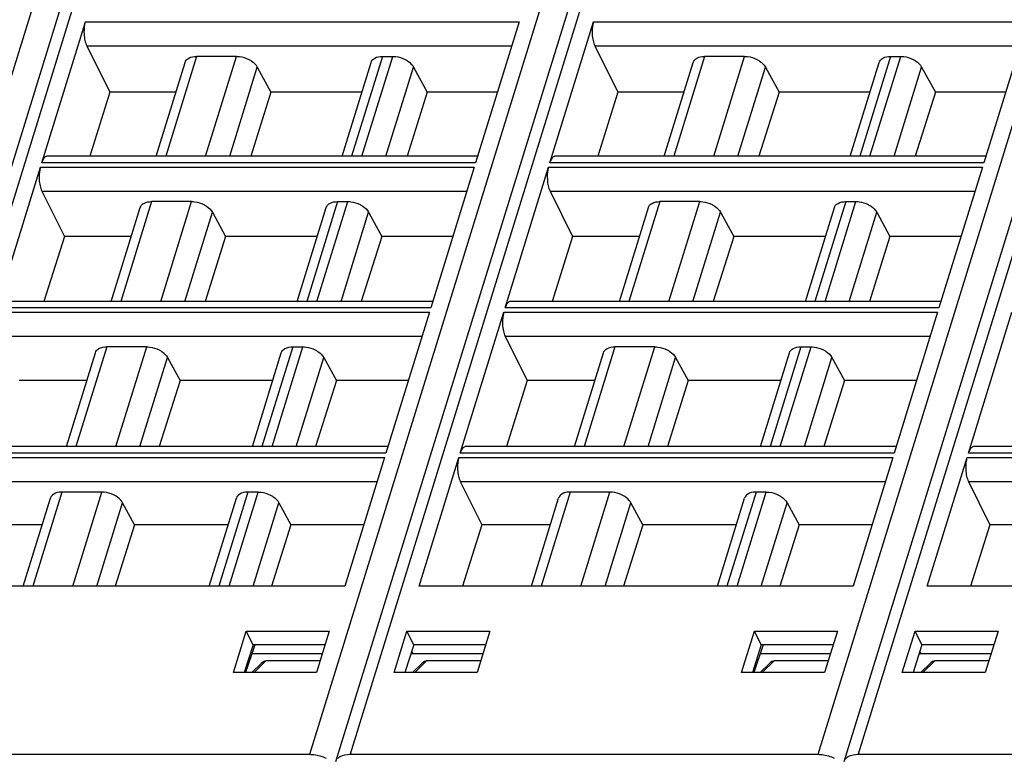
# Model space of a CAD drawing. Header units: millimetres. Extents: x 0 to 841, y 0 to 594.
# Tile 40 of 237: x 248 to 293, y 100 to 133. Entities that reach past the tile are written whole.
import ezdxf

# ---------------------------------------------------------------- set-up
doc = ezdxf.new("R2010")
doc.units = ezdxf.units.MM
doc.header["$LTSCALE"] = 46.255
doc.layers.get('0').update_dxf_attribs({"linetype": 'CONTINUOUS'})

msp = doc.modelspace()

# ---------------------------------------------------------------- linework, layer by layer
at = {"color": 7, "linetype": 'CONTINUOUS'}
for p, q in [((238.83875, 99.42039), (257.33781, 159.28337)), ((285.44444, 99.42039), (303.96251, 159.3449)), ((262.14159, 99.42039), (279.01096, 154.00968)), ((248.65343, 126.86946), (250.65047, 133.33188)), ((270.54568, 133.33188), (268.54864, 126.86946)), ((271.95628, 126.86946), (273.95332, 133.33188)), ((293.84853, 133.33188), (291.85149, 126.86946)), ((250.715, 132.23022), (251.77324, 130.10553)), ((274.01785, 132.23022), (275.07608, 130.10553)), ((253.89505, 127.17217), (255.22405, 131.47281)), ((257.57836, 131.74827), (255.74876, 131.74827)), ((262.42407, 127.17217), (263.75307, 131.47281)), ((264.27781, 131.74827), (264.74422, 131.74827)), ((277.19789, 127.17217), (278.52689, 131.47281)), ((280.88121, 131.74827), (279.05161, 131.74827)), ((285.72691, 127.17217), (287.05591, 131.47281)), ((287.58066, 131.74827), (288.04707, 131.74827)), ((258.53257, 131.26022), (259.16445, 130.10553)), ((265.69842, 131.26022), (266.3303, 130.10553)), ((281.83541, 131.26022), (282.46729, 130.10553)), ((289.00127, 131.26022), (289.63315, 130.10553)), ((251.77324, 130.10553), (250.84934, 127.17217)), ((254.80152, 130.10553), (251.77324, 130.10553)), ((259.16445, 130.10553), (258.23949, 127.17217)), ((263.33055, 130.10553), (259.16445, 130.10553)), ((266.3303, 130.10553), (265.40535, 127.17217)), ((269.54867, 130.10553), (266.3303, 130.10553)), ((275.07608, 130.10553), (274.15219, 127.17217)), ((278.10437, 130.10553), (275.07608, 130.10553)), ((282.46729, 130.10553), (281.54234, 127.17217)), ((286.63339, 130.10553), (282.46729, 130.10553)), ((289.63315, 130.10553), (288.70819, 127.17217)), ((292.85151, 130.10553), (289.63315, 130.10553)), ((268.64219, 127.17217), (248.9072, 127.17217)), ((291.94503, 127.17217), (272.21005, 127.17217)), ((246.59587, 120.21118), (248.59291, 126.6736)), ((268.48812, 126.6736), (266.49108, 120.21118)), ((269.89871, 120.21118), (271.89575, 126.6736)), ((291.79096, 126.6736), (289.79392, 120.21118)), ((248.65744, 125.57194), (249.69146, 123.49588)), ((271.96028, 125.57194), (272.9943, 123.49588)), ((255.5208, 125.08999), (253.6912, 125.08999)), ((262.22025, 125.08999), (262.68666, 125.08999)), ((278.82364, 125.08999), (276.99404, 125.08999)), ((285.52309, 125.08999), (285.9895, 125.08999)), ((251.83748, 120.51389), (253.16648, 124.81453)), ((260.36651, 120.51389), (261.69551, 124.81453)), ((275.14033, 120.51389), (276.46932, 124.81453)), ((283.66935, 120.51389), (284.99835, 124.81453)), ((256.47501, 124.60194), (257.08027, 123.49588)), ((263.64086, 124.60194), (264.24613, 123.49588)), ((279.77785, 124.60194), (280.38312, 123.49588)), ((286.9437, 124.60194), (287.54897, 123.49588)), ((249.69146, 123.49588), (248.75224, 120.51389)), ((252.75899, 123.49588), (249.69146, 123.49588)), ((257.08027, 123.49588), (256.13998, 120.51389)), ((261.28801, 123.49588), (257.08027, 123.49588)), ((264.24613, 123.49588), (263.30584, 120.51389)), ((267.50613, 123.49588), (264.24613, 123.49588)), ((272.9943, 123.49588), (272.05509, 120.51389)), ((276.06183, 123.49588), (272.9943, 123.49588)), ((280.38312, 123.49588), (279.44283, 120.51389)), ((284.59085, 123.49588), (280.38312, 123.49588)), ((287.54897, 123.49588), (286.60868, 120.51389)), ((290.80897, 123.49588), (287.54897, 123.49588)), ((266.58463, 120.51389), (246.84964, 120.51389)), ((289.88747, 120.51389), (270.15248, 120.51389)), ((266.43056, 120.01532), (264.43352, 113.5529)), ((267.84115, 113.5529), (269.83819, 120.01532)), ((289.7334, 120.01532), (287.73636, 113.5529)), ((291.14399, 113.5529), (293.14103, 120.01532)), ((269.90272, 118.91366), (270.91251, 116.88623)), ((253.46324, 118.43171), (251.63364, 118.43171)), ((260.16268, 118.43171), (260.6291, 118.43171)), ((276.76608, 118.43171), (274.93648, 118.43171)), ((283.46553, 118.43171), (283.93194, 118.43171)), ((249.77992, 113.85561), (251.10892, 118.15625)), ((254.41744, 117.94366), (254.9961, 116.88623)), ((258.30894, 113.85561), (259.63794, 118.15625)), ((261.5833, 117.94366), (262.16195, 116.88623)), ((273.08276, 113.85561), (274.41176, 118.15625)), ((277.72028, 117.94366), (278.29894, 116.88623)), ((281.61179, 113.85561), (282.94079, 118.15625)), ((284.88614, 117.94366), (285.4648, 116.88623)), ((250.71645, 116.88623), (247.60967, 116.88623)), ((254.9961, 116.88623), (254.04048, 113.85561)), ((259.24548, 116.88623), (254.9961, 116.88623)), ((262.16195, 116.88623), (261.20633, 113.85561)), ((265.46359, 116.88623), (262.16195, 116.88623)), ((270.91251, 116.88623), (269.95799, 113.85561)), ((274.01929, 116.88623), (270.91251, 116.88623)), ((278.29894, 116.88623), (277.34332, 113.85561)), ((282.54832, 116.88623), (278.29894, 116.88623)), ((285.4648, 116.88623), (284.50917, 113.85561)), ((288.76644, 116.88623), (285.4648, 116.88623)), ((264.52706, 113.85561), (244.79208, 113.85561)), ((287.82991, 113.85561), (268.09492, 113.85561)), ((311.13275, 113.85561), (291.39776, 113.85561)), ((264.37299, 113.35704), (262.55141, 107.4624)), ((265.95904, 107.4624), (267.78063, 113.35704)), ((287.67584, 113.35704), (285.85425, 107.4624)), ((289.26188, 107.4624), (291.08347, 113.35704)), ((267.84515, 112.25538), (268.83073, 110.27658)), ((291.148, 112.25538), (292.13357, 110.27658)), ((251.40568, 111.77343), (249.5761, 111.77343)), ((258.57153, 111.77343), (258.10512, 111.77343)), ((274.70852, 111.77343), (272.87894, 111.77343)), ((281.87437, 111.77343), (281.40796, 111.77343)), ((247.80427, 107.4624), (249.05135, 111.49798)), ((252.91192, 110.27658), (252.35988, 111.28538)), ((256.33329, 107.4624), (257.58038, 111.49798)), ((259.52573, 111.28538), (260.07778, 110.27658)), ((271.10711, 107.4624), (272.3542, 111.49798)), ((276.21477, 110.27658), (275.66272, 111.28538)), ((279.63613, 107.4624), (280.88322, 111.49798)), ((282.82858, 111.28538), (283.38062, 110.27658)), ((248.67391, 110.27658), (245.52789, 110.27658)), ((252.91192, 110.27658), (252.02455, 107.4624)), ((257.20294, 110.27658), (252.91192, 110.27658)), ((260.07778, 110.27658), (259.1904, 107.4624)), ((263.42106, 110.27658), (260.07778, 110.27658)), ((268.83073, 110.27658), (267.94437, 107.4624)), ((271.97676, 110.27658), (268.83073, 110.27658)), ((276.21477, 110.27658), (275.32739, 107.4624)), ((280.50578, 110.27658), (276.21477, 110.27658)), ((283.38062, 110.27658), (282.49325, 107.4624)), ((286.7239, 110.27658), (283.38062, 110.27658)), ((292.13357, 110.27658), (291.24721, 107.4624)), ((295.2796, 110.27658), (292.13357, 110.27658)), ((262.55141, 107.4624), (242.6562, 107.4624)), ((285.85425, 107.4624), (265.95904, 107.4624)), ((309.1571, 107.4624), (289.26188, 107.4624)), ((257.44077, 103.49349), (258.02965, 105.40022)), ((258.34298, 104.77215), (258.02968, 105.40022)), ((258.02968, 105.40022), (261.83774, 105.40022)), ((261.83779, 105.40022), (261.24823, 103.49349)), ((264.80925, 103.49349), (265.39814, 105.40022)), ((265.71147, 104.77215), (265.39817, 105.40022)), ((265.39817, 105.40022), (269.20622, 105.40022)), ((269.20628, 105.40022), (268.61671, 103.49349)), ((280.74361, 103.49349), (281.33249, 105.40022)), ((281.64582, 104.77215), (281.33252, 105.40022)), ((281.33252, 105.40022), (285.14058, 105.40022)), ((285.14064, 105.40022), (284.55107, 103.49349)), ((288.1121, 103.49349), (288.70098, 105.40022)), ((289.01431, 104.77215), (288.70101, 105.40022)), ((288.70101, 105.40022), (292.50907, 105.40022)), ((292.50912, 105.40022), (291.91956, 103.49349)), ((258.34295, 104.77215), (257.94068, 103.49349)), ((258.42943, 104.77215), (258.00074, 103.49349)), ((261.64359, 104.77215), (258.34298, 104.77215)), ((265.71144, 104.77215), (265.30917, 103.49349)), ((269.01208, 104.77215), (265.71147, 104.77215)), ((281.64579, 104.77215), (281.24353, 103.49349)), ((281.73228, 104.77215), (281.30358, 103.49349)), ((284.94643, 104.77215), (281.64582, 104.77215)), ((289.01428, 104.77215), (288.61202, 103.49349)), ((292.31492, 104.77215), (289.01431, 104.77215)), ((258.29324, 104.36594), (261.51815, 104.36646)), ((265.58283, 104.36336), (268.88585, 104.36389)), ((265.6158, 104.46816), (265.66722, 104.36338)), ((281.59609, 104.36594), (284.82099, 104.36646)), ((288.88568, 104.36336), (292.18869, 104.36389)), ((288.91865, 104.46816), (288.97006, 104.36338)), ((258.71852, 103.91468), (258.28759, 103.49349)), ((261.41317, 104.02693), (258.93418, 104.02693)), ((265.65608, 103.49349), (266.08701, 103.91468)), ((268.78166, 104.02693), (266.30266, 104.02693)), ((282.02137, 103.91468), (281.59043, 103.49349)), ((284.71601, 104.02693), (282.23702, 104.02693)), ((288.95892, 103.49349), (289.38985, 103.91468)), ((292.0845, 104.02693), (289.60551, 104.02693)), ((261.24826, 103.49349), (257.44071, 103.49349)), ((268.61674, 103.49349), (264.8092, 103.49349)), ((284.5511, 103.49349), (280.74355, 103.49349)), ((291.91959, 103.49349), (288.11204, 103.49349)), ((239.48913, 99.74675), (260.94985, 99.74675)), ((262.79197, 99.74675), (284.25269, 99.74675)), ((286.09481, 99.74675), (307.55554, 99.74675))]:
    msp.add_line(p, q, dxfattribs=at)
at = {"color": 9, "linetype": 'CONTINUOUS'}
for p, q in [((260.94985, 99.74675), (277.51142, 153.34002)), ((237.64701, 99.74675), (254.0191, 152.72688)), ((255.88515, 152.80431), (239.48913, 99.74675)), ((279.24418, 152.98613), (262.79197, 99.74675)), ((284.25269, 99.74675), (300.60385, 152.65913)), ((302.52643, 152.91948), (286.09481, 99.74675)), ((250.65047, 133.33188), (270.54568, 133.33188)), ((273.95332, 133.33188), (293.84853, 133.33188)), ((250.715, 132.23022), (270.20525, 132.23022)), ((274.01785, 132.23022), (293.50809, 132.23022)), ((255.74879, 131.74827), (254.33467, 127.17217)), ((256.16425, 127.17217), (257.57837, 131.74827)), ((264.27781, 131.74827), (262.86369, 127.17217)), ((263.3301, 127.17217), (264.74422, 131.74827)), ((279.05163, 131.74827), (277.63751, 127.17217)), ((279.46709, 127.17217), (280.88121, 131.74827)), ((287.58066, 131.74827), (286.16653, 127.17217)), ((286.63295, 127.17217), (288.04707, 131.74827)), ((257.26927, 127.17217), (258.53257, 131.26022)), ((264.43512, 127.17217), (265.69842, 131.26022)), ((280.57211, 127.17217), (281.83541, 131.26022)), ((287.73796, 127.17217), (289.00127, 131.26022)), ((248.59291, 126.6736), (268.48812, 126.6736)), ((268.54864, 126.86946), (248.65343, 126.86946)), ((271.89575, 126.6736), (291.79096, 126.6736)), ((291.85149, 126.86946), (271.95628, 126.86946)), ((248.65744, 125.57194), (268.14768, 125.57194)), ((271.96028, 125.57194), (291.45053, 125.57194)), ((253.69122, 125.08999), (252.2771, 120.51389)), ((254.10668, 120.51389), (255.52081, 125.08999)), ((262.22025, 125.08999), (260.80613, 120.51389)), ((261.27254, 120.51389), (262.68666, 125.08999)), ((276.99407, 125.08999), (275.57995, 120.51389)), ((277.40953, 120.51389), (278.82365, 125.08999)), ((285.52309, 125.08999), (284.10897, 120.51389)), ((284.57538, 120.51389), (285.9895, 125.08999)), ((255.2117, 120.51389), (256.47501, 124.60194)), ((262.37756, 120.51389), (263.64086, 124.60194)), ((278.51455, 120.51389), (279.77785, 124.60194)), ((285.6804, 120.51389), (286.9437, 124.60194)), ((266.49108, 120.21118), (246.59587, 120.21118)), ((289.79392, 120.21118), (269.89871, 120.21118)), ((246.53535, 120.01532), (266.43056, 120.01532)), ((269.83819, 120.01532), (289.7334, 120.01532)), ((246.59988, 118.91366), (266.09012, 118.91366)), ((269.90272, 118.91366), (289.39296, 118.91366)), ((251.63366, 118.43171), (250.21954, 113.85561)), ((252.04912, 113.85561), (253.46324, 118.43171)), ((260.16268, 118.43171), (258.74856, 113.85561)), ((259.21498, 113.85561), (260.6291, 118.43171)), ((274.9365, 118.43171), (273.52238, 113.85561)), ((275.35196, 113.85561), (276.76609, 118.43171)), ((283.46553, 118.43171), (282.05141, 113.85561)), ((282.51782, 113.85561), (283.93194, 118.43171)), ((253.15414, 113.85561), (254.41744, 117.94366)), ((260.31999, 113.85561), (261.5833, 117.94366)), ((276.45698, 113.85561), (277.72028, 117.94366)), ((283.62284, 113.85561), (284.88614, 117.94366)), ((244.47778, 113.35704), (264.37299, 113.35704)), ((264.43352, 113.5529), (244.53831, 113.5529)), ((267.78063, 113.35704), (287.67584, 113.35704)), ((287.73636, 113.5529), (267.84115, 113.5529)), ((291.08347, 113.35704), (310.97868, 113.35704)), ((311.0392, 113.5529), (291.14399, 113.5529)), ((244.54231, 112.25538), (264.03255, 112.25538)), ((267.84515, 112.25538), (287.3354, 112.25538)), ((291.148, 112.25538), (310.63824, 112.25538)), ((249.5761, 111.77343), (248.24389, 107.4624)), ((250.07347, 107.4624), (251.40568, 111.77343)), ((258.10512, 111.77343), (256.77291, 107.4624)), ((257.23932, 107.4624), (258.57153, 111.77343)), ((272.87894, 111.77343), (271.54673, 107.4624)), ((273.37631, 107.4624), (274.70852, 111.77343)), ((281.40796, 111.77343), (280.07575, 107.4624)), ((280.54217, 107.4624), (281.87438, 111.77343)), ((251.17849, 107.4624), (252.35988, 111.28538)), ((258.34434, 107.4624), (259.52573, 111.28538)), ((274.48133, 107.4624), (275.66272, 111.28538)), ((281.64718, 107.4624), (282.82858, 111.28538)), ((258.38839, 103.49349), (258.93418, 104.02693)), ((265.75688, 103.49349), (266.30266, 104.02693)), ((281.69124, 103.49349), (282.23702, 104.02693)), ((289.05973, 103.49349), (289.60551, 104.02693))]:
    msp.add_line(p, q, dxfattribs=at)
at = {"color": 7, "linetype": 'CONTINUOUS'}
msp.add_arc((285.80886, 99.2906), 0.38896, 135.19863, 143.093554, dxfattribs=at)
for centre in [(258.77358, 103.54899), (266.14207, 103.54899), (282.07642, 103.54899), (289.44491, 103.54899)]:
    msp.add_ellipse(centre, major_axis=(0.21971, 0.46519), ratio=0.49901929, start_param=0.23146357, end_param=0.9310605, dxfattribs=at)
for points, knots in [([(250.65047, 133.33188), (250.6375, 133.2899), (250.59221, 133.10297), (250.5828, 132.90832), (250.59146, 132.76047)], [0, 0, 0, 0, 0.22881463, 1, 1, 1, 1]), ([(273.95332, 133.33188), (273.94034, 133.2899), (273.89505, 133.10297), (273.88564, 132.90832), (273.8943, 132.76047)], [0, 0, 0, 0, 0.22881463, 1, 1, 1, 1]), ([(250.59146, 132.76047), (250.59719, 132.66252), (250.62146, 132.48113), (250.67746, 132.30559), (250.715, 132.23022)], [0, 0, 0, 0, 0.53816872, 1, 1, 1, 1]), ([(273.8943, 132.76047), (273.90004, 132.66252), (273.9243, 132.48113), (273.98031, 132.30559), (274.01785, 132.23022)], [0, 0, 0, 0, 0.53816872, 1, 1, 1, 1]), ([(255.22404, 131.47281), (255.23573, 131.51064), (255.26275, 131.55892), (255.29947, 131.59779), (255.30954, 131.60732)], [0, 0, 0, 0, 0.7407559, 1, 1, 1, 1]), ([(255.30954, 131.60732), (255.33421, 131.63066), (255.4628, 131.72181), (255.62678, 131.74827), (255.74876, 131.74827)], [0, 0, 0, 0, 0.21777869, 1, 1, 1, 1]), ([(257.57836, 131.74827), (257.62565, 131.74827), (257.82085, 131.73489), (258.01236, 131.67475), (258.14419, 131.60732)], [0, 0, 0, 0, 0.24204309, 1, 1, 1, 1]), ([(258.14419, 131.60732), (258.18714, 131.58535), (258.33755, 131.49715), (258.47177, 131.37132), (258.53258, 131.2602)], [0, 0, 0, 0, 0.27579327, 1, 1, 1, 1]), ([(263.75306, 131.47281), (263.76476, 131.51064), (263.79177, 131.55892), (263.8285, 131.59779), (263.83856, 131.60732)], [0, 0, 0, 0, 0.7407559, 1, 1, 1, 1]), ([(263.83856, 131.60732), (263.86323, 131.63066), (263.99183, 131.72181), (264.15581, 131.74827), (264.27779, 131.74827)], [0, 0, 0, 0, 0.21777869, 1, 1, 1, 1]), ([(264.74422, 131.74827), (264.79151, 131.74827), (264.98671, 131.73489), (265.17821, 131.67475), (265.31005, 131.60732)], [0, 0, 0, 0, 0.24204309, 1, 1, 1, 1]), ([(265.31005, 131.60732), (265.353, 131.58535), (265.50341, 131.49715), (265.63762, 131.37132), (265.69843, 131.2602)], [0, 0, 0, 0, 0.27579327, 1, 1, 1, 1]), ([(278.52688, 131.47281), (278.53857, 131.51064), (278.56559, 131.55892), (278.60231, 131.59779), (278.61238, 131.60732)], [0, 0, 0, 0, 0.7407559, 1, 1, 1, 1]), ([(278.61238, 131.60732), (278.63705, 131.63066), (278.76565, 131.72181), (278.92963, 131.74827), (279.05161, 131.74827)], [0, 0, 0, 0, 0.21777869, 1, 1, 1, 1]), ([(280.88121, 131.74827), (280.9285, 131.74827), (281.12369, 131.73489), (281.3152, 131.67475), (281.44704, 131.60732)], [0, 0, 0, 0, 0.24204309, 1, 1, 1, 1]), ([(281.44704, 131.60732), (281.48999, 131.58535), (281.64039, 131.49715), (281.77461, 131.37132), (281.83542, 131.2602)], [0, 0, 0, 0, 0.27579327, 1, 1, 1, 1]), ([(287.05591, 131.47281), (287.0676, 131.51064), (287.09462, 131.55892), (287.13134, 131.59779), (287.14141, 131.60732)], [0, 0, 0, 0, 0.7407559, 1, 1, 1, 1]), ([(287.14141, 131.60732), (287.16608, 131.63066), (287.29467, 131.72181), (287.45865, 131.74827), (287.58063, 131.74827)], [0, 0, 0, 0, 0.21777869, 1, 1, 1, 1]), ([(288.04706, 131.74827), (288.09435, 131.74827), (288.28955, 131.73489), (288.48105, 131.67475), (288.61289, 131.60732)], [0, 0, 0, 0, 0.24204309, 1, 1, 1, 1]), ([(288.61289, 131.60732), (288.65584, 131.58535), (288.80625, 131.49715), (288.94047, 131.37132), (289.00128, 131.2602)], [0, 0, 0, 0, 0.27579327, 1, 1, 1, 1]), ([(248.80776, 127.13476), (248.77225, 127.10719), (248.7087, 127.02184), (248.67068, 126.92528), (248.65343, 126.86946)], [0, 0, 0, 0, 0.43482843, 1, 1, 1, 1]), ([(272.1106, 127.13476), (272.07509, 127.10719), (272.01154, 127.02184), (271.97353, 126.92528), (271.95628, 126.86946)], [0, 0, 0, 0, 0.43482843, 1, 1, 1, 1]), ([(248.59291, 126.6736), (248.57994, 126.63162), (248.53465, 126.44469), (248.52523, 126.25004), (248.53389, 126.10219)], [0, 0, 0, 0, 0.22881463, 1, 1, 1, 1]), ([(271.89575, 126.6736), (271.88278, 126.63162), (271.83749, 126.44469), (271.82808, 126.25004), (271.83674, 126.10219)], [0, 0, 0, 0, 0.22881463, 1, 1, 1, 1]), ([(248.53389, 126.10219), (248.53963, 126.00424), (248.56389, 125.82286), (248.6199, 125.64731), (248.65744, 125.57194)], [0, 0, 0, 0, 0.53816872, 1, 1, 1, 1]), ([(271.83674, 126.10219), (271.84247, 126.00424), (271.86674, 125.82286), (271.92274, 125.64731), (271.96028, 125.57194)], [0, 0, 0, 0, 0.53816872, 1, 1, 1, 1]), ([(253.25197, 124.94904), (253.27664, 124.97238), (253.40524, 125.06353), (253.56922, 125.08999), (253.6912, 125.08999)], [0, 0, 0, 0, 0.21777869, 1, 1, 1, 1]), ([(255.5208, 125.08999), (255.56809, 125.08999), (255.76329, 125.07661), (255.95479, 125.01647), (256.08663, 124.94904)], [0, 0, 0, 0, 0.24204309, 1, 1, 1, 1]), ([(261.781, 124.94904), (261.80567, 124.97238), (261.93426, 125.06353), (262.09825, 125.08999), (262.22023, 125.08999)], [0, 0, 0, 0, 0.21777869, 1, 1, 1, 1]), ([(262.68666, 125.08999), (262.73394, 125.08999), (262.92914, 125.07661), (263.12065, 125.01647), (263.25248, 124.94904)], [0, 0, 0, 0, 0.24204309, 1, 1, 1, 1]), ([(276.55482, 124.94904), (276.57949, 124.97238), (276.70808, 125.06353), (276.87206, 125.08999), (276.99404, 125.08999)], [0, 0, 0, 0, 0.21777869, 1, 1, 1, 1]), ([(278.82364, 125.08999), (278.87093, 125.08999), (279.06613, 125.07661), (279.25764, 125.01647), (279.38947, 124.94904)], [0, 0, 0, 0, 0.24204309, 1, 1, 1, 1]), ([(285.08384, 124.94904), (285.10851, 124.97238), (285.23711, 125.06353), (285.40109, 125.08999), (285.52307, 125.08999)], [0, 0, 0, 0, 0.21777869, 1, 1, 1, 1]), ([(285.9895, 125.08999), (286.03679, 125.08999), (286.23198, 125.07661), (286.42349, 125.01647), (286.55533, 124.94904)], [0, 0, 0, 0, 0.24204309, 1, 1, 1, 1]), ([(253.16648, 124.81453), (253.17817, 124.85237), (253.20519, 124.90065), (253.24191, 124.93952), (253.25197, 124.94904)], [0, 0, 0, 0, 0.7407559, 1, 1, 1, 1]), ([(256.08663, 124.94904), (256.12958, 124.92707), (256.27999, 124.83887), (256.41421, 124.71304), (256.47502, 124.60192)], [0, 0, 0, 0, 0.27579327, 1, 1, 1, 1]), ([(261.6955, 124.81453), (261.70719, 124.85237), (261.73421, 124.90065), (261.77093, 124.93952), (261.781, 124.94904)], [0, 0, 0, 0, 0.7407559, 1, 1, 1, 1]), ([(263.25248, 124.94904), (263.29543, 124.92707), (263.44584, 124.83887), (263.58006, 124.71304), (263.64087, 124.60192)], [0, 0, 0, 0, 0.27579327, 1, 1, 1, 1]), ([(276.46932, 124.81453), (276.48101, 124.85237), (276.50803, 124.90065), (276.54475, 124.93952), (276.55482, 124.94904)], [0, 0, 0, 0, 0.7407559, 1, 1, 1, 1]), ([(279.38947, 124.94904), (279.43242, 124.92707), (279.58283, 124.83887), (279.71705, 124.71304), (279.77786, 124.60192)], [0, 0, 0, 0, 0.27579327, 1, 1, 1, 1]), ([(284.99834, 124.81453), (285.01004, 124.85237), (285.03705, 124.90065), (285.07378, 124.93952), (285.08384, 124.94904)], [0, 0, 0, 0, 0.7407559, 1, 1, 1, 1]), ([(286.55533, 124.94904), (286.59828, 124.92707), (286.74868, 124.83887), (286.8829, 124.71304), (286.94371, 124.60192)], [0, 0, 0, 0, 0.27579327, 1, 1, 1, 1]), ([(270.05304, 120.47648), (270.01753, 120.44891), (269.95397, 120.36356), (269.91596, 120.267), (269.89871, 120.21118)], [0, 0, 0, 0, 0.43482843, 1, 1, 1, 1]), ([(269.83819, 120.01532), (269.82522, 119.97334), (269.77993, 119.78641), (269.77051, 119.59176), (269.77917, 119.44391)], [0, 0, 0, 0, 0.22881463, 1, 1, 1, 1]), ([(269.77917, 119.44391), (269.78491, 119.34596), (269.80917, 119.16458), (269.86518, 118.98903), (269.90272, 118.91366)], [0, 0, 0, 0, 0.53816872, 1, 1, 1, 1]), ([(251.19441, 118.29076), (251.21908, 118.3141), (251.34768, 118.40525), (251.51166, 118.43171), (251.63364, 118.43171)], [0, 0, 0, 0, 0.21777869, 1, 1, 1, 1]), ([(253.46324, 118.43171), (253.51052, 118.43171), (253.70572, 118.41833), (253.89723, 118.35819), (254.02907, 118.29076)], [0, 0, 0, 0, 0.24204309, 1, 1, 1, 1]), ([(259.72344, 118.29076), (259.74811, 118.3141), (259.8767, 118.40525), (260.04068, 118.43171), (260.16266, 118.43171)], [0, 0, 0, 0, 0.21777869, 1, 1, 1, 1]), ([(260.62909, 118.43171), (260.67638, 118.43171), (260.87158, 118.41833), (261.06308, 118.35819), (261.19492, 118.29076)], [0, 0, 0, 0, 0.24204309, 1, 1, 1, 1]), ([(274.49725, 118.29076), (274.52192, 118.3141), (274.65052, 118.40525), (274.8145, 118.43171), (274.93648, 118.43171)], [0, 0, 0, 0, 0.21777869, 1, 1, 1, 1]), ([(276.76608, 118.43171), (276.81337, 118.43171), (277.00857, 118.41833), (277.20007, 118.35819), (277.33191, 118.29076)], [0, 0, 0, 0, 0.24204309, 1, 1, 1, 1]), ([(283.02628, 118.29076), (283.05095, 118.3141), (283.17954, 118.40525), (283.34353, 118.43171), (283.4655, 118.43171)], [0, 0, 0, 0, 0.21777869, 1, 1, 1, 1]), ([(283.93193, 118.43171), (283.97922, 118.43171), (284.17442, 118.41833), (284.36593, 118.35819), (284.49776, 118.29076)], [0, 0, 0, 0, 0.24204309, 1, 1, 1, 1]), ([(251.10891, 118.15626), (251.1206, 118.19409), (251.14762, 118.24237), (251.18434, 118.28124), (251.19441, 118.29076)], [0, 0, 0, 0, 0.7407559, 1, 1, 1, 1]), ([(254.02907, 118.29076), (254.07202, 118.26879), (254.22242, 118.18059), (254.35664, 118.05476), (254.41745, 117.94364)], [0, 0, 0, 0, 0.27579327, 1, 1, 1, 1]), ([(259.63794, 118.15626), (259.64963, 118.19409), (259.67665, 118.24237), (259.71337, 118.28124), (259.72344, 118.29076)], [0, 0, 0, 0, 0.7407559, 1, 1, 1, 1]), ([(261.19492, 118.29076), (261.23787, 118.26879), (261.38828, 118.18059), (261.5225, 118.05476), (261.58331, 117.94364)], [0, 0, 0, 0, 0.27579327, 1, 1, 1, 1]), ([(274.41175, 118.15626), (274.42345, 118.19409), (274.45047, 118.24237), (274.48719, 118.28124), (274.49725, 118.29076)], [0, 0, 0, 0, 0.7407559, 1, 1, 1, 1]), ([(277.33191, 118.29076), (277.37486, 118.26879), (277.52527, 118.18059), (277.65948, 118.05476), (277.7203, 117.94364)], [0, 0, 0, 0, 0.27579327, 1, 1, 1, 1]), ([(282.94078, 118.15626), (282.95247, 118.19409), (282.97949, 118.24237), (283.01621, 118.28124), (283.02628, 118.29076)], [0, 0, 0, 0, 0.7407559, 1, 1, 1, 1]), ([(284.49776, 118.29076), (284.54071, 118.26879), (284.69112, 118.18059), (284.82534, 118.05476), (284.88615, 117.94364)], [0, 0, 0, 0, 0.27579327, 1, 1, 1, 1]), ([(267.99548, 113.8182), (267.95997, 113.79064), (267.89641, 113.70528), (267.8584, 113.60872), (267.84115, 113.5529)], [0, 0, 0, 0, 0.43482843, 1, 1, 1, 1]), ([(291.29832, 113.8182), (291.26281, 113.79064), (291.19925, 113.70528), (291.16124, 113.60872), (291.14399, 113.5529)], [0, 0, 0, 0, 0.43482843, 1, 1, 1, 1]), ([(267.78063, 113.35704), (267.76765, 113.31506), (267.72236, 113.12813), (267.71295, 112.93349), (267.72161, 112.78563)], [0, 0, 0, 0, 0.22881463, 1, 1, 1, 1]), ([(291.08347, 113.35704), (291.07049, 113.31506), (291.02521, 113.12813), (291.01579, 112.93349), (291.02445, 112.78563)], [0, 0, 0, 0, 0.22881463, 1, 1, 1, 1]), ([(267.72161, 112.78563), (267.72735, 112.68768), (267.75161, 112.5063), (267.80761, 112.33076), (267.84515, 112.25538)], [0, 0, 0, 0, 0.53816872, 1, 1, 1, 1]), ([(291.02445, 112.78563), (291.03019, 112.68768), (291.05445, 112.5063), (291.11046, 112.33076), (291.148, 112.25538)], [0, 0, 0, 0, 0.53816872, 1, 1, 1, 1]), ([(249.13685, 111.63249), (249.12679, 111.62296), (249.09005, 111.5841), (249.063, 111.53583), (249.0513, 111.49799)], [0, 0, 0, 0, 0.25924581, 1, 1, 1, 1]), ([(249.5761, 111.77343), (249.53157, 111.77343), (249.37737, 111.76377), (249.21752, 111.70879), (249.13685, 111.63249)], [0, 0, 0, 0, 0.28622803, 1, 1, 1, 1]), ([(251.9715, 111.63249), (251.92733, 111.65508), (251.7484, 111.73352), (251.5514, 111.77343), (251.40568, 111.77343)], [0, 0, 0, 0, 0.25398713, 1, 1, 1, 1]), ([(252.35988, 111.28538), (252.34111, 111.31967), (252.24066, 111.46429), (252.0926, 111.57054), (251.9715, 111.63249)], [0, 0, 0, 0, 0.22322338, 1, 1, 1, 1]), ([(257.66588, 111.63249), (257.65581, 111.62296), (257.61908, 111.5841), (257.59203, 111.53583), (257.58032, 111.49799)], [0, 0, 0, 0, 0.25924581, 1, 1, 1, 1]), ([(258.10512, 111.77343), (258.06059, 111.77343), (257.90639, 111.76377), (257.74654, 111.70879), (257.66588, 111.63249)], [0, 0, 0, 0, 0.28622803, 1, 1, 1, 1]), ([(258.57153, 111.77343), (258.61882, 111.77343), (258.81401, 111.76005), (259.00552, 111.69991), (259.13736, 111.63248)], [0, 0, 0, 0, 0.24204309, 1, 1, 1, 1]), ([(259.13736, 111.63248), (259.18031, 111.61051), (259.33071, 111.52231), (259.46493, 111.39648), (259.52574, 111.28536)], [0, 0, 0, 0, 0.27579327, 1, 1, 1, 1]), ([(272.4397, 111.63249), (272.42963, 111.62296), (272.3929, 111.5841), (272.36584, 111.53583), (272.35414, 111.49799)], [0, 0, 0, 0, 0.25924581, 1, 1, 1, 1]), ([(272.87894, 111.77343), (272.83441, 111.77343), (272.68021, 111.76377), (272.52036, 111.70879), (272.4397, 111.63249)], [0, 0, 0, 0, 0.28622803, 1, 1, 1, 1]), ([(275.27434, 111.63249), (275.23017, 111.65508), (275.05124, 111.73352), (274.85424, 111.77343), (274.70852, 111.77343)], [0, 0, 0, 0, 0.25398713, 1, 1, 1, 1]), ([(275.66272, 111.28538), (275.64396, 111.31967), (275.54351, 111.46429), (275.39544, 111.57054), (275.27434, 111.63249)], [0, 0, 0, 0, 0.22322338, 1, 1, 1, 1]), ([(280.96872, 111.63249), (280.95865, 111.62296), (280.92192, 111.5841), (280.89487, 111.53583), (280.88317, 111.49799)], [0, 0, 0, 0, 0.25924581, 1, 1, 1, 1]), ([(281.40796, 111.77343), (281.36344, 111.77343), (281.20924, 111.76377), (281.04939, 111.70879), (280.96872, 111.63249)], [0, 0, 0, 0, 0.28622803, 1, 1, 1, 1]), ([(281.87437, 111.77343), (281.92166, 111.77343), (282.11686, 111.76005), (282.30836, 111.69991), (282.4402, 111.63248)], [0, 0, 0, 0, 0.24204309, 1, 1, 1, 1]), ([(282.4402, 111.63248), (282.48315, 111.61051), (282.63356, 111.52231), (282.76778, 111.39648), (282.82859, 111.28536)], [0, 0, 0, 0, 0.27579327, 1, 1, 1, 1]), ([(260.94985, 99.74675), (261.01181, 99.74675), (261.26706, 99.72935), (261.51786, 99.6522), (261.69048, 99.56469)], [0, 0, 0, 0, 0.24251396, 1, 1, 1, 1]), ([(262.23003, 99.56469), (262.25998, 99.59491), (262.4232, 99.71478), (262.63461, 99.74675), (262.79197, 99.74675)], [0, 0, 0, 0, 0.21286217, 1, 1, 1, 1]), ([(284.25269, 99.74675), (284.31466, 99.74675), (284.5699, 99.72935), (284.82071, 99.6522), (284.99333, 99.56469)], [0, 0, 0, 0, 0.24251396, 1, 1, 1, 1]), ([(285.53287, 99.56469), (285.56283, 99.59491), (285.72605, 99.71478), (285.93745, 99.74675), (286.09481, 99.74675)], [0, 0, 0, 0, 0.21286217, 1, 1, 1, 1])]:
    msp.add_open_spline(points, degree=3, knots=knots, dxfattribs=at)
for points in [[(248.86224, 127.16474), (248.84258, 127.15818), (248.82414, 127.14747), (248.80776, 127.13476)], [(248.9072, 127.17216), (248.89201, 127.17215), (248.87665, 127.16954), (248.86224, 127.16474)], [(272.16509, 127.16474), (272.14542, 127.15818), (272.12698, 127.14747), (272.1106, 127.13476)], [(272.21005, 127.17216), (272.19486, 127.17215), (272.1795, 127.16954), (272.16509, 127.16474)], [(270.10752, 120.50646), (270.08786, 120.4999), (270.06941, 120.48919), (270.05304, 120.47648)], [(270.15248, 120.51388), (270.13729, 120.51387), (270.12193, 120.51126), (270.10752, 120.50646)], [(268.04996, 113.84818), (268.03029, 113.84162), (268.01185, 113.83091), (267.99548, 113.8182)], [(268.09492, 113.8556), (268.07973, 113.85559), (268.06437, 113.85298), (268.04996, 113.84818)], [(291.3528, 113.84818), (291.33314, 113.84162), (291.31469, 113.83091), (291.29832, 113.8182)], [(291.39776, 113.8556), (291.38257, 113.85559), (291.36721, 113.85298), (291.3528, 113.84818)]]:
    msp.add_open_spline(points, degree=3, dxfattribs=at)

doc.saveas('drawing.dxf')
